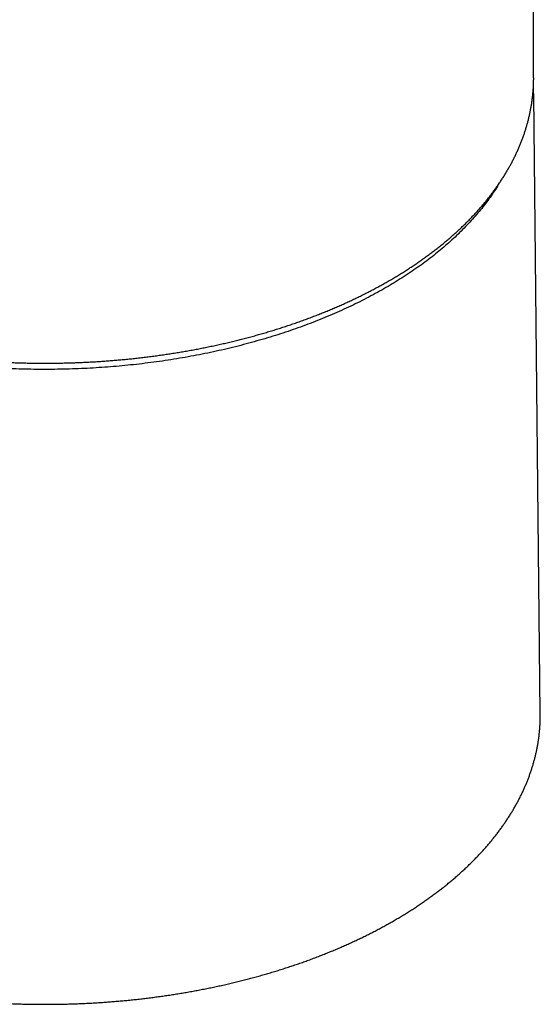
# Model space of a CAD drawing. Header units: millimetres. Extents: x 8 to 763, y 12 to 534.
# Tile 9 of 23: x 729 to 758, y 118 to 171. Entities that reach past the tile are written whole.
import ezdxf

# ---------------------------------------------------------------- set-up
doc = ezdxf.new("R2010")
doc.units = ezdxf.units.MM

msp = doc.modelspace()

# ---------------------------------------------------------------- linework, layer by layer
at = {"color": 7, "linetype": 'Continuous', "lineweight": 30}
for p, q in [((757.325, 168.082), (757.325, 204.539)), ((757.325, 168.082), (757.324, 167.969)), ((757.328, 167.118), (757.328, 167.124)), ((757.686, 133.641), (757.328, 167.118))]:
    msp.add_line(p, q, dxfattribs=at)
at = {"color": 7, "linetype": 'Continuous', "lineweight": 30, "flags": 128}
msp.add_lwpolyline([(757.686, 133.533), (757.686, 133.546), (757.686, 133.641)], dxfattribs=at)
at = {"color": 7, "linetype": 'Continuous', "lineweight": 30}
for points, knots in [([(704.326, 167.969), (704.326, 167.968), (704.326, 167.905), (704.33, 167.778), (704.338, 167.588), (704.35, 167.399), (704.366, 167.21), (704.386, 167.021), (704.41, 166.832), (704.438, 166.642), (704.47, 166.453), (704.507, 166.264), (704.547, 166.075), (704.591, 165.887), (704.639, 165.698), (704.691, 165.51), (704.747, 165.322), (704.807, 165.134), (704.871, 164.946), (704.939, 164.759), (705.011, 164.573), (705.086, 164.386), (705.166, 164.2), (705.25, 164.015), (705.338, 163.83), (705.43, 163.646), (705.526, 163.462), (705.626, 163.279), (705.73, 163.096), (705.837, 162.914), (705.949, 162.733), (706.064, 162.553), (706.184, 162.373), (706.307, 162.195), (706.434, 162.017), (706.565, 161.84), (706.7, 161.664), (706.838, 161.488), (706.98, 161.314), (707.127, 161.141), (707.276, 160.969), (707.43, 160.798), (707.587, 160.628), (707.748, 160.459), (707.912, 160.291), (708.081, 160.125), (708.252, 159.96), (708.427, 159.796), (708.606, 159.633), (708.789, 159.472), (708.974, 159.312), (709.163, 159.153), (709.356, 158.996), (709.552, 158.84), (709.751, 158.686), (709.954, 158.533), (710.16, 158.381), (710.369, 158.232), (710.581, 158.083), (710.797, 157.936), (711.015, 157.791), (711.237, 157.648), (711.462, 157.506), (711.69, 157.365), (711.921, 157.227), (712.155, 157.09), (712.392, 156.955), (712.631, 156.821), (712.874, 156.689), (713.119, 156.559), (713.368, 156.431), (713.618, 156.305), (713.872, 156.18), (714.129, 156.058), (714.388, 155.937), (714.649, 155.818), (714.914, 155.701), (715.18, 155.586), (715.45, 155.473), (715.721, 155.362), (715.996, 155.253), (716.272, 155.146), (716.551, 155.04), (716.832, 154.937), (717.116, 154.836), (717.402, 154.737), (717.69, 154.64), (717.98, 154.545), (718.272, 154.452), (718.567, 154.362), (718.863, 154.273), (719.162, 154.187), (719.462, 154.102), (719.765, 154.02), (720.069, 153.94), (720.376, 153.862), (720.684, 153.787), (720.995, 153.714), (721.307, 153.642), (721.621, 153.573), (721.936, 153.507), (722.254, 153.442), (722.573, 153.38), (722.894, 153.32), (723.217, 153.263), (723.542, 153.208), (723.857, 153.157), (724.174, 153.108), (724.481, 153.063), (724.788, 153.02), (725.085, 152.98), (725.383, 152.943), (725.681, 152.908), (725.98, 152.874), (726.279, 152.843), (726.579, 152.814), (726.879, 152.786), (727.18, 152.761), (727.48, 152.738), (727.781, 152.717), (728.082, 152.698), (728.382, 152.68), (728.681, 152.665), (728.98, 152.652), (729.276, 152.641), (729.567, 152.632), (729.847, 152.625), (730.098, 152.621), (730.318, 152.618), (730.554, 152.616), (730.721, 152.615), (730.825, 152.615)], [0, 0, 0, 0, 0.000104, 0.007808, 0.015518, 0.023234, 0.030956, 0.038685, 0.046421, 0.054164, 0.061914, 0.069672, 0.077438, 0.085211, 0.092993, 0.100783, 0.108582, 0.116389, 0.124204, 0.132028, 0.13986, 0.147701, 0.15555, 0.163408, 0.171274, 0.179147, 0.187029, 0.194918, 0.202815, 0.210719, 0.21863, 0.226548, 0.234472, 0.242403, 0.25034, 0.258283, 0.266231, 0.274185, 0.282144, 0.290107, 0.298076, 0.306048, 0.314025, 0.322006, 0.32999, 0.337978, 0.345968, 0.353962, 0.361959, 0.369958, 0.37796, 0.385965, 0.393971, 0.40198, 0.40999, 0.418002, 0.426016, 0.434032, 0.442049, 0.450067, 0.458087, 0.466108, 0.47413, 0.482154, 0.490179, 0.498205, 0.506232, 0.51426, 0.522289, 0.53032, 0.538352, 0.546385, 0.554419, 0.562455, 0.570492, 0.57853, 0.58657, 0.594611, 0.602655, 0.6107, 0.618747, 0.626796, 0.634847, 0.6429, 0.650956, 0.659015, 0.667077, 0.675142, 0.68321, 0.691282, 0.699358, 0.707438, 0.715522, 0.723612, 0.731706, 0.739807, 0.747913, 0.756027, 0.764148, 0.772277, 0.780414, 0.788561, 0.796719, 0.804888, 0.81307, 0.821266, 0.829477, 0.836861, 0.845084, 0.852464, 0.859843, 0.86722, 0.874595, 0.881967, 0.889336, 0.896701, 0.904061, 0.911416, 0.918764, 0.926103, 0.93343, 0.940741, 0.948029, 0.955282, 0.96248, 0.969579, 0.976477, 0.982844, 0.987868, 0.992424, 1, 1, 1, 1]), ([(730.825, 152.615), (730.933, 152.615), (731.085, 152.616), (731.312, 152.618), (731.507, 152.62), (731.74, 152.624), (731.986, 152.63), (732.244, 152.637), (732.51, 152.646), (732.783, 152.657), (733.062, 152.67), (733.345, 152.685), (733.63, 152.701), (733.919, 152.72), (734.21, 152.741), (734.503, 152.764), (734.796, 152.789), (735.092, 152.816), (735.388, 152.845), (735.684, 152.876), (735.981, 152.909), (736.279, 152.944), (736.576, 152.982), (736.874, 153.021), (737.171, 153.063), (737.468, 153.107), (737.765, 153.152), (738.062, 153.2), (738.358, 153.25), (738.654, 153.302), (738.948, 153.356), (739.243, 153.412), (739.536, 153.471), (739.828, 153.531), (740.12, 153.593), (740.411, 153.658), (740.7, 153.724), (740.988, 153.792), (741.276, 153.863), (741.562, 153.935), (741.846, 154.01), (742.13, 154.087), (742.412, 154.165), (742.692, 154.246), (742.971, 154.328), (743.249, 154.412), (743.524, 154.499), (743.799, 154.587), (744.071, 154.677), (744.342, 154.769), (744.611, 154.863), (744.878, 154.959), (745.143, 155.057), (745.407, 155.157), (745.668, 155.258), (745.928, 155.362), (746.185, 155.467), (746.441, 155.574), (746.694, 155.683), (746.945, 155.793), (747.194, 155.906), (747.44, 156.02), (747.685, 156.136), (747.927, 156.253), (748.166, 156.373), (748.403, 156.494), (748.638, 156.616), (748.871, 156.74), (749.101, 156.866), (749.328, 156.994), (749.553, 157.123), (749.775, 157.254), (749.994, 157.386), (750.211, 157.52), (750.425, 157.656), (750.637, 157.793), (750.845, 157.931), (751.051, 158.071), (751.254, 158.213), (751.454, 158.356), (751.651, 158.5), (751.846, 158.646), (752.037, 158.793), (752.225, 158.941), (752.411, 159.091), (752.593, 159.242), (752.772, 159.395), (752.948, 159.549), (753.121, 159.704), (753.291, 159.86), (753.458, 160.017), (753.621, 160.176), (753.782, 160.336), (753.939, 160.497), (754.092, 160.66), (754.243, 160.823), (754.39, 160.987), (754.533, 161.153), (754.674, 161.32), (754.811, 161.487), (754.944, 161.656), (755.074, 161.826), (755.201, 161.996), (755.324, 162.168), (755.444, 162.34), (755.56, 162.514), (755.672, 162.688), (755.781, 162.863), (755.887, 163.039), (755.988, 163.216), (756.087, 163.393), (756.181, 163.571), (756.272, 163.75), (756.359, 163.93), (756.443, 164.11), (756.523, 164.291), (756.599, 164.473), (756.671, 164.655), (756.74, 164.838), (756.805, 165.021), (756.866, 165.205), (756.924, 165.389), (756.977, 165.574), (757.027, 165.759), (757.073, 165.945), (757.115, 166.131), (757.154, 166.318), (757.188, 166.504), (757.219, 166.692), (757.246, 166.879), (757.269, 167.067), (757.288, 167.255), (757.303, 167.443), (757.314, 167.632), (757.321, 167.806), (757.323, 167.917), (757.324, 167.965)], [0, 0, 0, 0, 0.007848, 0.011086, 0.016457, 0.022045, 0.028049, 0.034322, 0.040806, 0.047453, 0.05423, 0.061112, 0.068081, 0.075122, 0.082225, 0.08938, 0.096579, 0.103818, 0.111092, 0.118396, 0.125726, 0.133081, 0.140458, 0.147854, 0.155268, 0.162698, 0.170142, 0.1776, 0.185071, 0.192552, 0.200044, 0.207546, 0.215057, 0.222577, 0.230104, 0.237638, 0.245179, 0.252727, 0.260281, 0.26784, 0.275405, 0.282974, 0.290548, 0.298127, 0.30571, 0.313297, 0.320888, 0.328482, 0.33608, 0.343681, 0.351285, 0.358892, 0.366501, 0.374114, 0.381729, 0.389346, 0.396966, 0.404588, 0.412213, 0.419839, 0.427467, 0.435097, 0.442729, 0.450363, 0.457998, 0.465635, 0.473274, 0.480914, 0.488556, 0.496198, 0.503843, 0.511488, 0.519135, 0.526783, 0.534432, 0.542082, 0.549733, 0.557385, 0.565038, 0.572692, 0.580347, 0.588003, 0.595659, 0.603316, 0.610973, 0.618632, 0.62629, 0.63395, 0.641609, 0.64927, 0.65693, 0.664591, 0.672252, 0.679913, 0.687574, 0.695235, 0.702897, 0.710558, 0.718219, 0.725881, 0.733542, 0.741202, 0.748863, 0.756523, 0.764183, 0.771842, 0.779501, 0.78716, 0.794818, 0.802476, 0.810133, 0.817791, 0.825447, 0.833104, 0.84076, 0.848416, 0.856072, 0.863729, 0.871385, 0.879042, 0.886699, 0.894357, 0.902015, 0.909675, 0.917336, 0.924999, 0.932663, 0.94033, 0.947999, 0.955671, 0.963345, 0.971024, 0.978705, 0.986391, 0.994082, 1, 1, 1, 1]), ([(757.328, 167.124), (757.327, 167.173), (757.325, 167.269), (757.32, 167.409), (757.315, 167.514), (757.312, 167.57), (757.311, 167.583)], [0, 0, 0, 0, 0.318468, 0.628159, 0.916653, 1, 1, 1, 1]), ([(754.083, 160.506), (753.985, 160.396), (753.787, 160.177), (753.474, 159.853), (753.147, 159.533), (752.807, 159.218), (752.456, 158.91), (752.093, 158.608), (751.721, 158.314), (751.336, 158.025), (750.937, 157.739), (750.523, 157.457), (750.094, 157.18), (749.654, 156.908), (749.202, 156.643), (748.738, 156.385), (748.264, 156.133), (747.78, 155.888), (747.285, 155.65), (746.781, 155.42), (746.268, 155.196), (745.745, 154.98), (745.216, 154.773), (744.681, 154.575), (744.142, 154.385), (743.595, 154.203), (743.037, 154.027), (742.468, 153.858), (741.887, 153.697), (741.3, 153.543), (740.707, 153.398), (740.107, 153.262), (739.502, 153.134), (738.893, 153.014), (738.278, 152.904), (737.66, 152.802), (737.037, 152.71), (736.411, 152.626), (735.785, 152.551), (735.16, 152.486), (734.536, 152.43), (733.91, 152.382), (733.277, 152.343), (732.639, 152.313), (731.996, 152.292), (731.352, 152.28), (730.708, 152.277), (730.063, 152.283), (729.42, 152.299), (728.777, 152.323), (728.136, 152.357), (727.498, 152.4), (726.861, 152.451), (726.227, 152.512), (725.599, 152.582), (724.978, 152.66), (724.364, 152.746), (723.754, 152.84), (723.145, 152.944), (722.535, 153.057), (721.927, 153.179), (721.324, 153.31), (720.726, 153.45), (720.135, 153.598), (719.551, 153.755), (718.973, 153.919), (718.404, 154.092), (717.842, 154.273), (717.288, 154.461), (716.742, 154.657), (716.209, 154.86), (715.687, 155.069), (715.177, 155.284), (714.676, 155.506), (714.181, 155.737), (713.693, 155.976), (713.212, 156.223), (712.742, 156.478), (712.282, 156.739), (711.834, 157.006), (711.398, 157.28), (710.974, 157.56), (710.562, 157.845), (710.163, 158.136), (709.776, 158.433), (709.402, 158.734), (709.043, 159.04), (708.7, 159.348), (708.371, 159.66), (708.055, 159.975), (707.751, 160.298), (707.459, 160.626), (707.178, 160.961), (706.913, 161.3), (706.661, 161.643), (706.426, 161.989), (706.269, 162.23), (706.195, 162.356), (706.19, 162.365)], [0, 0, 0, 0, 0.010556, 0.021111, 0.031667, 0.042223, 0.052778, 0.063146, 0.073513, 0.08388, 0.094247, 0.104826, 0.115405, 0.125983, 0.136562, 0.147141, 0.15772, 0.168298, 0.178854, 0.18941, 0.199965, 0.210521, 0.221077, 0.231444, 0.241811, 0.252178, 0.262546, 0.273124, 0.283703, 0.294282, 0.304861, 0.315439, 0.326018, 0.336597, 0.347153, 0.357708, 0.368264, 0.37882, 0.389375, 0.399742, 0.41011, 0.420477, 0.430844, 0.441423, 0.452001, 0.46258, 0.473159, 0.483738, 0.494317, 0.504895, 0.515451, 0.526007, 0.536562, 0.547118, 0.557674, 0.568041, 0.578408, 0.588775, 0.599142, 0.609721, 0.6203, 0.630879, 0.641457, 0.652036, 0.662615, 0.673194, 0.683749, 0.694305, 0.704861, 0.715416, 0.725972, 0.736339, 0.746706, 0.757074, 0.767441, 0.77802, 0.788598, 0.799177, 0.809756, 0.820335, 0.830913, 0.841492, 0.852048, 0.862603, 0.873159, 0.883715, 0.89427, 0.904638, 0.915005, 0.925372, 0.935739, 0.946318, 0.956897, 0.967476, 0.978054, 0.988633, 0.999212, 1, 1, 1, 1]), ([(755.446, 162.344), (755.419, 162.3), (755.322, 162.138), (755.14, 161.863), (754.899, 161.518), (754.642, 161.177), (754.372, 160.839), (754.179, 160.617), (754.083, 160.506)], [0, 0, 0, 0, 0.070466, 0.256373, 0.44228, 0.628187, 0.814093, 1, 1, 1, 1]), ([(703.964, 133.519), (703.964, 133.481), (703.964, 133.379), (703.969, 133.214), (703.977, 133.024), (703.99, 132.833), (704.007, 132.643), (704.027, 132.452), (704.052, 132.262), (704.081, 132.071), (704.113, 131.881), (704.15, 131.691), (704.19, 131.501), (704.235, 131.311), (704.283, 131.121), (704.335, 130.931), (704.392, 130.742), (704.452, 130.553), (704.517, 130.364), (704.585, 130.176), (704.658, 129.988), (704.734, 129.8), (704.814, 129.613), (704.899, 129.427), (704.987, 129.241), (705.08, 129.055), (705.176, 128.87), (705.276, 128.686), (705.38, 128.502), (705.488, 128.319), (705.6, 128.137), (705.716, 127.955), (705.836, 127.774), (705.96, 127.594), (706.087, 127.415), (706.219, 127.237), (706.354, 127.059), (706.493, 126.883), (706.636, 126.707), (706.782, 126.533), (706.932, 126.36), (707.086, 126.187), (707.244, 126.016), (707.405, 125.846), (707.57, 125.677), (707.739, 125.509), (707.911, 125.343), (708.087, 125.178), (708.266, 125.014), (708.449, 124.851), (708.635, 124.69), (708.824, 124.53), (709.017, 124.371), (709.214, 124.214), (709.414, 124.058), (709.617, 123.904), (709.823, 123.751), (710.033, 123.6), (710.246, 123.45), (710.462, 123.302), (710.681, 123.155), (710.903, 123.01), (711.129, 122.867), (711.357, 122.725), (711.589, 122.585), (711.823, 122.447), (712.06, 122.31), (712.301, 122.175), (712.544, 122.042), (712.79, 121.911), (713.039, 121.781), (713.291, 121.653), (713.545, 121.527), (713.802, 121.403), (714.062, 121.281), (714.324, 121.16), (714.589, 121.042), (714.857, 120.925), (715.127, 120.811), (715.399, 120.698), (715.674, 120.587), (715.951, 120.479), (716.231, 120.372), (716.513, 120.267), (716.798, 120.164), (717.084, 120.064), (717.373, 119.965), (717.664, 119.869), (717.957, 119.774), (718.253, 119.682), (718.55, 119.592), (718.85, 119.504), (719.151, 119.418), (719.455, 119.334), (719.76, 119.252), (720.068, 119.173), (720.377, 119.096), (720.688, 119.021), (721.001, 118.948), (721.316, 118.877), (721.633, 118.809), (721.952, 118.743), (722.272, 118.679), (722.594, 118.617), (722.918, 118.558), (723.244, 118.501), (723.571, 118.446), (723.889, 118.396), (724.197, 118.349), (724.495, 118.306), (724.794, 118.265), (725.093, 118.226), (725.393, 118.189), (725.693, 118.154), (725.994, 118.121), (726.296, 118.09), (726.598, 118.061), (726.9, 118.034), (727.203, 118.009), (727.505, 117.986), (727.808, 117.965), (728.111, 117.946), (728.413, 117.93), (728.714, 117.915), (729.014, 117.902), (729.312, 117.891), (729.604, 117.883), (729.888, 117.876), (730.138, 117.872), (730.358, 117.869), (730.578, 117.867), (730.734, 117.867), (730.825, 117.867)], [0, 0, 0, 0, 0.004576, 0.012202, 0.019834, 0.027471, 0.035115, 0.042765, 0.050423, 0.058087, 0.065758, 0.073436, 0.081123, 0.088817, 0.096519, 0.104229, 0.111947, 0.119674, 0.127409, 0.135152, 0.142903, 0.150663, 0.15843, 0.166206, 0.17399, 0.181781, 0.18958, 0.197387, 0.205201, 0.213022, 0.22085, 0.228684, 0.236525, 0.244373, 0.252226, 0.260085, 0.267949, 0.275819, 0.283693, 0.291573, 0.299456, 0.307344, 0.315237, 0.323132, 0.331032, 0.338935, 0.346841, 0.35475, 0.362661, 0.370576, 0.378493, 0.386412, 0.394333, 0.402256, 0.410182, 0.418109, 0.426037, 0.433968, 0.441899, 0.449832, 0.457767, 0.465703, 0.47364, 0.481578, 0.489518, 0.497458, 0.5054, 0.513343, 0.521287, 0.529232, 0.537178, 0.545125, 0.553074, 0.561024, 0.568975, 0.576927, 0.584881, 0.592837, 0.600794, 0.608753, 0.616714, 0.624677, 0.632641, 0.640608, 0.648578, 0.65655, 0.664525, 0.672502, 0.680483, 0.688468, 0.696455, 0.704447, 0.712444, 0.720444, 0.72845, 0.736461, 0.744478, 0.752502, 0.760532, 0.768569, 0.776615, 0.78467, 0.792734, 0.800809, 0.808895, 0.816995, 0.825109, 0.833238, 0.840545, 0.84785, 0.855154, 0.862456, 0.869756, 0.877053, 0.884348, 0.89164, 0.898928, 0.906211, 0.913488, 0.920758, 0.928019, 0.935268, 0.9425, 0.949707, 0.956878, 0.963989, 0.970993, 0.977768, 0.984279, 0.988883, 0.993506, 1, 1, 1, 1]), ([(730.825, 117.867), (730.934, 117.867), (731.087, 117.867), (731.315, 117.869), (731.512, 117.872), (731.747, 117.876), (731.994, 117.881), (732.253, 117.889), (732.522, 117.898), (732.797, 117.909), (733.077, 117.922), (733.362, 117.936), (733.65, 117.953), (733.94, 117.972), (734.233, 117.993), (734.528, 118.016), (734.824, 118.041), (735.121, 118.067), (735.419, 118.097), (735.718, 118.128), (736.017, 118.161), (736.316, 118.196), (736.616, 118.234), (736.916, 118.273), (737.215, 118.315), (737.515, 118.358), (737.814, 118.404), (738.113, 118.452), (738.411, 118.502), (738.709, 118.554), (739.006, 118.608), (739.302, 118.664), (739.598, 118.722), (739.892, 118.783), (740.186, 118.845), (740.479, 118.909), (740.771, 118.976), (741.061, 119.044), (741.351, 119.115), (741.639, 119.187), (741.926, 119.262), (742.212, 119.339), (742.496, 119.417), (742.779, 119.498), (743.06, 119.58), (743.34, 119.665), (743.618, 119.751), (743.895, 119.839), (744.17, 119.93), (744.443, 120.022), (744.715, 120.116), (744.984, 120.212), (745.252, 120.31), (745.518, 120.41), (745.782, 120.511), (746.044, 120.615), (746.304, 120.72), (746.562, 120.827), (746.817, 120.936), (747.071, 121.047), (747.322, 121.159), (747.571, 121.273), (747.818, 121.389), (748.063, 121.507), (748.305, 121.626), (748.545, 121.747), (748.783, 121.87), (749.018, 121.995), (749.25, 122.121), (749.48, 122.249), (749.708, 122.378), (749.932, 122.509), (750.155, 122.641), (750.374, 122.775), (750.591, 122.911), (750.805, 123.048), (751.017, 123.187), (751.225, 123.327), (751.431, 123.469), (751.634, 123.612), (751.834, 123.757), (752.031, 123.903), (752.225, 124.05), (752.417, 124.199), (752.605, 124.349), (752.79, 124.5), (752.972, 124.653), (753.151, 124.807), (753.327, 124.963), (753.5, 125.119), (753.67, 125.277), (753.836, 125.436), (753.999, 125.597), (754.159, 125.758), (754.316, 125.921), (754.47, 126.085), (754.62, 126.25), (754.766, 126.416), (754.91, 126.583), (755.05, 126.751), (755.187, 126.92), (755.32, 127.09), (755.449, 127.261), (755.576, 127.433), (755.699, 127.606), (755.818, 127.78), (755.934, 127.955), (756.046, 128.131), (756.154, 128.307), (756.259, 128.485), (756.361, 128.663), (756.459, 128.842), (756.553, 129.021), (756.643, 129.202), (756.73, 129.383), (756.813, 129.564), (756.893, 129.747), (756.969, 129.93), (757.041, 130.113), (757.109, 130.297), (757.173, 130.482), (757.234, 130.667), (757.291, 130.853), (757.344, 131.039), (757.394, 131.225), (757.439, 131.412), (757.481, 131.6), (757.519, 131.788), (757.553, 131.976), (757.584, 132.164), (757.61, 132.353), (757.632, 132.542), (757.651, 132.731), (757.666, 132.921), (757.677, 133.111), (757.683, 133.301), (757.686, 133.44), (757.686, 133.517), (757.686, 133.53)], [0, 0, 0, 0, 0.007762, 0.010965, 0.016277, 0.021804, 0.027742, 0.033946, 0.040358, 0.046932, 0.053634, 0.060441, 0.067334, 0.074298, 0.081322, 0.088398, 0.095519, 0.102679, 0.109872, 0.117096, 0.124346, 0.13162, 0.138916, 0.146231, 0.153563, 0.160912, 0.168274, 0.175651, 0.183039, 0.190439, 0.197849, 0.205268, 0.212697, 0.220134, 0.227579, 0.23503, 0.242489, 0.249954, 0.257425, 0.264901, 0.272383, 0.27987, 0.287361, 0.294857, 0.302356, 0.30986, 0.317368, 0.324879, 0.332393, 0.339911, 0.347432, 0.354956, 0.362482, 0.370011, 0.377543, 0.385077, 0.392613, 0.400152, 0.407693, 0.415235, 0.42278, 0.430327, 0.437875, 0.445425, 0.452977, 0.460531, 0.468085, 0.475642, 0.4832, 0.490759, 0.49832, 0.505881, 0.513444, 0.521009, 0.528574, 0.53614, 0.543708, 0.551276, 0.558846, 0.566416, 0.573987, 0.581559, 0.589131, 0.596705, 0.604279, 0.611853, 0.619428, 0.627004, 0.63458, 0.642157, 0.649734, 0.657311, 0.664888, 0.672466, 0.680044, 0.687622, 0.6952, 0.702778, 0.710356, 0.717934, 0.725512, 0.733089, 0.740667, 0.748244, 0.755821, 0.763397, 0.770974, 0.77855, 0.786125, 0.7937, 0.801275, 0.808849, 0.816423, 0.823997, 0.83157, 0.839144, 0.846717, 0.85429, 0.861864, 0.869437, 0.877011, 0.884586, 0.892161, 0.899737, 0.907315, 0.914893, 0.922473, 0.930055, 0.93764, 0.945226, 0.952816, 0.960408, 0.968004, 0.975603, 0.983207, 0.990814, 0.998427, 1, 1, 1, 1])]:
    msp.add_open_spline(points, degree=3, knots=knots, dxfattribs=at)

doc.saveas('drawing.dxf')
